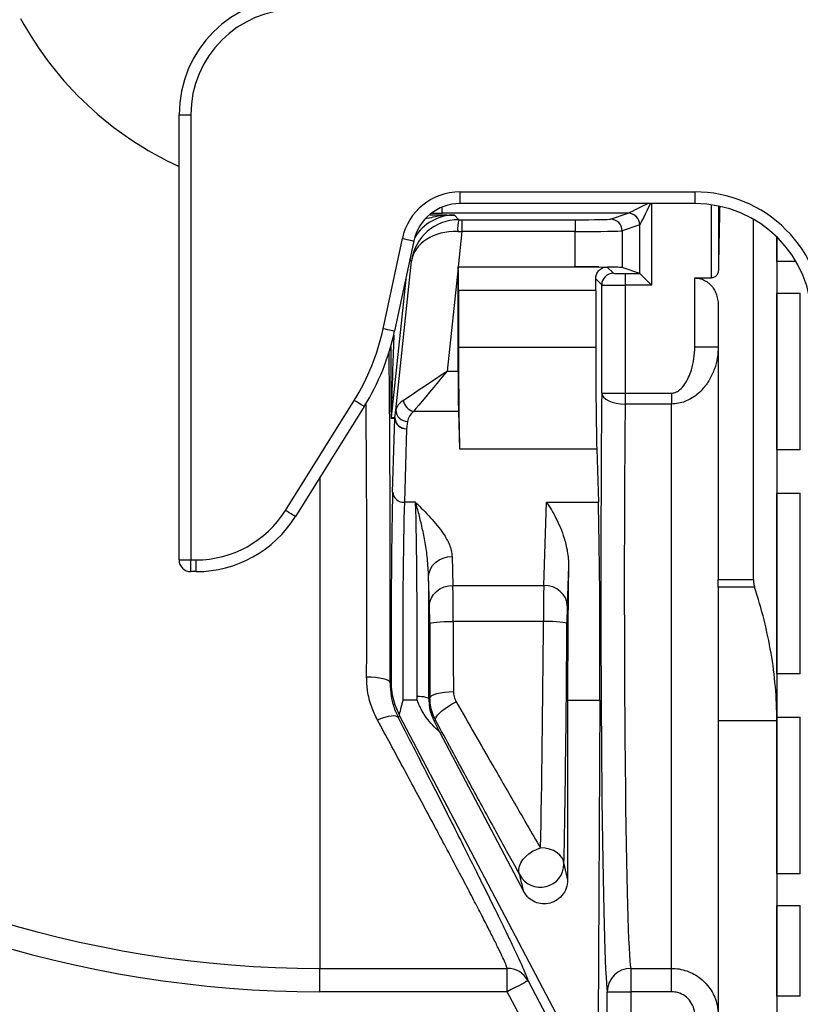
# Model space of a CAD drawing. Header units: millimetres. Extents: x 1536 to 5315, y 842 to 6038.
# Tile 3 of 18: x 2380 to 3046, y 1263 to 2103. Entities that reach past the tile are written whole.
import ezdxf

# ---------------------------------------------------------------- set-up
doc = ezdxf.new("R2010")
doc.units = ezdxf.units.MM
doc.header["$LTSCALE"] = 2

msp = doc.modelspace()

# ---------------------------------------------------------------- linework, layer by layer
at = {"color": 7, "linetype": 'Continuous', "lineweight": 25}
for p, q in [((2515.73, 2021.76), (2525.73, 2021.76)), ((2515.73, 1641.94), (2515.73, 2021.76)), ((2525.73, 2021.76), (2525.73, 1641.94)), ((2755.29, 1955.94), (2955.73, 1955.94)), ((2755.29, 1955.94), (2755.29, 1945.94)), ((2955.73, 1955.94), (2955.73, 1945.94)), ((2955.73, 1945.94), (2755.29, 1945.94)), ((2975.83, 1943.9), (2975.83, 1888.94)), ((2898.76, 1937.7), (2740.07, 1937.7)), ((2750.8, 1936.13), (2754.34, 1932.2)), ((2883.73, 1932.69), (2898.76, 1937.7)), ((3005.73, 1625.14), (3005.73, 1932.54)), ((2756.98, 1932.2), (2756.98, 1922.2)), ((2756.98, 1932.2), (2853.77, 1932.2)), ((2853.77, 1932.2), (2853.77, 1922.2)), ((2908.75, 1927.7), (2893.71, 1922.69)), ((2908.79, 1886.34), (2908.79, 1927.73)), ((2689.84, 1839.18), (2706.21, 1916.2)), ((2756.98, 1922.2), (2753.81, 1892.02)), ((2853.77, 1922.2), (2756.98, 1922.2)), ((2853.77, 1892.02), (2853.77, 1922.2)), ((2893.71, 1922.69), (2893.71, 1891.36)), ((3025.73, 1916.11), (3025.73, 1917.35)), ((3025.73, 1896.57), (3025.73, 1916.11)), ((3025.73, 1916.11), (3025.73, 1504.8)), ((2715.99, 1914.12), (2699.62, 1837.1)), ((2700.75, 1769.82), (2714.11, 1896.9)), ((2753.73, 1891.22), (2744.47, 1803.12)), ((2753.82, 1891.93), (2753.73, 1892.02)), ((2753.73, 1803.12), (2753.73, 1891.22)), ((2753.81, 1892.02), (2853.77, 1892.02)), ((2753.82, 1891.93), (2873.75, 1891.93)), ((2873.75, 1891.93), (2878.6, 1891.6)), ((2880.95, 1891.84), (2886.27, 1886.52)), ((2908.77, 1886.35), (2893.71, 1891.36)), ((3041.96, 1896.57), (3025.73, 1896.57)), ((2896.27, 1886.35), (2908.77, 1886.35)), ((2896.27, 1886.35), (2896.27, 1876.35)), ((2955.73, 1882.53), (2969.83, 1882.53)), ((2955.73, 1823.75), (2955.73, 1882.53)), ((2876.27, 1876.52), (2871.16, 1881.63)), ((2876.27, 1784.24), (2876.27, 1876.52)), ((2896.27, 1876.35), (2896.27, 1784.24)), ((2918.77, 1876.35), (2896.27, 1876.35)), ((2754.16, 1871.93), (2754.16, 1823.33)), ((2871.21, 1871.93), (2754.16, 1871.93)), ((2871.21, 1871.93), (2871.21, 1823.33)), ((3025.73, 1869.51), (3045.73, 1869.51)), ((3025.73, 1735.88), (3025.73, 1869.51)), ((3045.73, 1735.88), (3045.73, 1869.51)), ((2975.73, 1858.41), (2975.73, 1625.14)), ((2754.16, 1823.33), (2871.21, 1823.33)), ((2955.73, 1823.75), (2975.73, 1823.75)), ((2744.47, 1803.12), (2753.73, 1803.12)), ((2876.27, 1784.24), (2896.27, 1784.24)), ((2896.27, 1784.24), (2896.27, 1774.96)), ((2896.27, 1784.24), (2935.73, 1784.24)), ((2935.73, 1784.24), (2935.73, 1774.96)), ((2606.47, 1684.16), (2665.14, 1778.06)), ((2673.62, 1772.76), (2614.95, 1678.87)), ((2935.73, 1774.96), (2896.27, 1774.96)), ((2935.73, 1293.42), (2935.73, 1774.96)), ((2699.9, 1763.57), (2700.75, 1769.82)), ((2754.07, 1768.48), (2715.61, 1768.48)), ((2754.07, 1768.48), (2755.03, 1736.72)), ((2699.85, 1762.53), (2696.62, 1762.7)), ((2696.67, 1763.74), (2699.9, 1763.57)), ((2697.95, 1699.73), (2699.85, 1762.53)), ((2710.7, 1760.12), (2709.85, 1753.87)), ((2709.85, 1753.87), (2707.95, 1691.07)), ((2755.03, 1736.72), (2872.08, 1736.72)), ((2872.08, 1736.72), (2873.46, 1691.07)), ((3045.73, 1735.88), (3025.73, 1735.88)), ((3025.73, 1698.92), (3045.73, 1698.92)), ((3025.73, 1544.61), (3025.73, 1698.92)), ((3045.73, 1544.61), (3045.73, 1698.92)), ((2717.5, 1691.07), (2707.95, 1691.07)), ((2826.84, 1620.23), (2829.23, 1691.07)), ((2829.23, 1691.07), (2873.46, 1691.07)), ((2515.73, 1641.94), (2525.73, 1641.94)), ((2525.73, 1641.94), (2530.29, 1641.94)), ((2525.73, 1631.94), (2525.73, 1641.94)), ((2530.29, 1631.94), (2530.29, 1641.94)), ((2748.64, 1644.84), (2749.38, 1620.23)), ((2530.29, 1631.94), (2525.73, 1631.94)), ((2847.98, 1636.49), (2846.84, 1602.82)), ((2729.39, 1602.91), (2728.64, 1627.52)), ((2975.73, 1625.14), (3005.73, 1625.14)), ((2975.73, 1618.64), (2975.73, 1625.14)), ((2749.38, 1620.23), (2826.84, 1620.23)), ((3006.75, 1618.64), (2975.73, 1618.64)), ((2975.73, 1618.64), (2975.73, 1504.8)), ((2826.61, 1589.5), (2749.56, 1589.5)), ((2695.74, 1537.11), (2696.59, 1537.79)), ((3045.73, 1544.61), (3025.73, 1544.61)), ((2718.93, 1522.34), (2706.65, 1522.34)), ((2718.93, 1522.34), (2718.82, 1525.66)), ((2728.82, 1523.29), (2729.77, 1524.02)), ((2847.21, 1522.34), (2847.21, 1368.76)), ((2847.21, 1522.34), (2874.68, 1522.34)), ((2874.68, 1522.34), (2873.4, 1248.17)), ((2704.09, 1508.52), (2702.77, 1507.36)), ((3020.97, 906.63), (2704.09, 1508.52)), ((2975.73, 1504.8), (3025.73, 1504.8)), ((2975.73, 1504.8), (2975.73, 1253.42)), ((3025.73, 1507.65), (3045.73, 1507.65)), ((3025.73, 1374.01), (3025.73, 1507.65)), ((3025.73, 1504.8), (3025.73, 1251.76)), ((3045.73, 1374.01), (3045.73, 1507.65)), ((2737.95, 1495.35), (2809.6, 1359.26)), ((2844.11, 1382.48), (2847.21, 1368.76)), ((3045.73, 1374.01), (3025.73, 1374.01)), ((3025.73, 1346.96), (3045.73, 1346.96)), ((3025.73, 1269.8), (3025.73, 1346.96)), ((3045.73, 1269.8), (3045.73, 1346.96)), ((2635.73, 1293.42), (2795.74, 1293.42)), ((2635.73, 1273.52), (2635.73, 1293.42)), ((2795.74, 1273.52), (2795.74, 1293.42)), ((2901.07, 1293.42), (2935.73, 1293.42)), ((2901.07, 1293.42), (2901.07, 1273.52)), ((2935.73, 1273.52), (2935.73, 1293.42)), ((2795.74, 1273.52), (2635.73, 1273.52)), ((2981.11, 921.28), (2795.74, 1273.52)), ((2881.07, 1250.99), (2881.07, 1273.52)), ((2881.07, 1273.52), (2901.07, 1273.52)), ((2901.07, 1273.52), (2901.07, 1250.99)), ((2935.73, 1273.52), (2901.07, 1273.52)), ((3045.73, 1269.8), (3025.73, 1269.8))]:
    msp.add_line(p, q, dxfattribs=at)
at = {"color": 8, "linetype": 'Continuous', "lineweight": 25}
for p, q in [((2740.07, 1937.7), (2740.07, 1942.95)), ((2918.77, 1945.94), (2918.77, 1876.35)), ((2969.83, 1882.53), (2969.83, 1944.94)), ((3025.73, 1916.11), (3026.97, 1916.11)), ((2714.11, 1896.9), (2712.67, 1898.5)), ((2709.05, 1881.47), (2696.67, 1763.74)), ((2635.73, 1712.12), (2635.73, 1293.42))]:
    msp.add_line(p, q, dxfattribs=at)
at = {"color": 8, "linetype": 'Continuous', "lineweight": 25, "flags": 128}
for points in [[(2898.8, 1937.71), (2899.35, 1937.99), (2900.61, 1938.62), (2902.51, 1939.57), (2905, 1940.81), (2907.99, 1942.31), (2911.36, 1943.99), (2915, 1945.81), (2915.26, 1945.94)], [(2917.89, 1945.94), (2916.88, 1943.92), (2915.07, 1940.29), (2913.38, 1936.92), (2911.89, 1933.93), (2910.64, 1931.44), (2909.69, 1929.54), (2909.06, 1928.28), (2908.79, 1927.73)]]:
    msp.add_lwpolyline(points, dxfattribs=at)
at = {"color": 7, "linetype": 'Continuous', "lineweight": 25, "flags": 128}
for points in [[(2706.21, 1916.2), (2708.13, 1915.79), (2709.99, 1915.39), (2711.69, 1915.03), (2713.18, 1914.71), (2714.4, 1914.45), (2715.29, 1914.26), (2715.83, 1914.15), (2715.99, 1914.12)], [(2908.79, 1886.34), (2909.06, 1886.06), (2909.69, 1885.43), (2910.64, 1884.48), (2911.89, 1883.23), (2913.38, 1881.74), (2915.07, 1880.05), (2916.88, 1878.24), (2918.77, 1876.35)], [(2699.62, 1837.1), (2699.46, 1837.14), (2698.92, 1837.25), (2698.03, 1837.44), (2696.81, 1837.7), (2695.32, 1838.01), (2693.62, 1838.38), (2691.76, 1838.77), (2689.84, 1839.18)], [(2707, 1778.04), (2709.76, 1779.89), (2713, 1782.06), (2716.66, 1784.51), (2720.69, 1787.21), (2725.05, 1790.12), (2729.67, 1793.21), (2734.49, 1796.44), (2739.44, 1799.76), (2744.47, 1803.12)], [(2744.47, 1803.12), (2740.6, 1798.47), (2736.78, 1793.89), (2733.07, 1789.44), (2729.51, 1785.17), (2726.16, 1781.14), (2723.05, 1777.41), (2720.23, 1774.02), (2717.74, 1771.03), (2715.61, 1768.48)], [(2876.27, 1784.24), (2876.71, 1782.45), (2877.88, 1780.72), (2879.75, 1779.13), (2882.24, 1777.73), (2885.26, 1776.57), (2888.69, 1775.71), (2892.41, 1775.16), (2896.27, 1774.96)], [(2673.62, 1772.76), (2673.48, 1772.84), (2673.02, 1773.13), (2672.24, 1773.62), (2671.19, 1774.28), (2669.9, 1775.08), (2668.42, 1776.01), (2666.81, 1777.01), (2665.14, 1778.06)], [(2614.95, 1678.87), (2614.81, 1678.95), (2614.35, 1679.24), (2613.57, 1679.73), (2612.52, 1680.38), (2611.23, 1681.19), (2609.75, 1682.12), (2608.14, 1683.12), (2606.47, 1684.16)], [(2728.64, 1627.52), (2729.06, 1630.88), (2730.22, 1634.11), (2732.07, 1637.1), (2734.56, 1639.72), (2737.58, 1641.87), (2741.03, 1643.48), (2744.76, 1644.48), (2748.64, 1644.84)], [(2729.39, 1602.91), (2729.8, 1606.27), (2730.96, 1609.5), (2732.82, 1612.48), (2735.31, 1615.1), (2738.33, 1617.26), (2741.77, 1618.87), (2745.5, 1619.87), (2749.38, 1620.23)], [(2846.84, 1602.82), (2846.44, 1606.19), (2845.29, 1609.44), (2843.44, 1612.43), (2840.95, 1615.06), (2837.93, 1617.23), (2834.48, 1618.85), (2830.73, 1619.87), (2826.84, 1620.23)], [(2729.56, 1587.54), (2730, 1587.92), (2731.18, 1588.28), (2733.05, 1588.62), (2735.54, 1588.91), (2738.55, 1589.16), (2741.98, 1589.34), (2745.7, 1589.46), (2749.56, 1589.5)], [(2846.6, 1587.45), (2846.17, 1587.83), (2844.99, 1588.2), (2843.12, 1588.55), (2840.63, 1588.85), (2837.62, 1589.11), (2834.19, 1589.31), (2830.47, 1589.44), (2826.61, 1589.5)], [(2695.74, 1537.11), (2695.3, 1538.04), (2694.12, 1538.94), (2692.25, 1539.77), (2689.76, 1540.5), (2686.75, 1541.1), (2683.32, 1541.55), (2679.6, 1541.84), (2675.74, 1541.94)], [(2729.77, 1524.02), (2730.22, 1525.1), (2731.39, 1526.14), (2733.26, 1527.1), (2735.75, 1527.94), (2738.76, 1528.64), (2742.2, 1529.16), (2745.91, 1529.49), (2749.77, 1529.61)], [(2718.82, 1525.66), (2720.75, 1525.61), (2722.6, 1525.47), (2724.32, 1525.25), (2725.83, 1524.95), (2727.07, 1524.6), (2728.01, 1524.19), (2728.59, 1523.75), (2728.82, 1523.29)], [(2734.51, 1505.28), (2734.41, 1506.39), (2734.94, 1507.78), (2736.08, 1509.42), (2737.78, 1511.24), (2740, 1513.19), (2742.64, 1515.18), (2745.62, 1517.16), (2748.83, 1519.06), (2752.16, 1520.79)], [(2702.77, 1507.36), (2701.93, 1508.16), (2700.59, 1508.66), (2698.78, 1508.85), (2696.56, 1508.71), (2693.99, 1508.26), (2691.16, 1507.51), (2688.15, 1506.47), (2685.04, 1505.18)], [(2734.51, 1505.28), (2733.54, 1504.51), (2733.38, 1504.38)], [(2806.45, 1373.2), (2805.7, 1375.49), (2805.6, 1378.03), (2806.16, 1380.73), (2807.35, 1383.49), (2809.13, 1386.22), (2811.44, 1388.82), (2814.19, 1391.2), (2817.3, 1393.28), (2820.65, 1394.97), (2824.12, 1396.23)], [(2844.11, 1382.48), (2843.7, 1385.13), (2842.54, 1387.68), (2840.68, 1390.05), (2838.19, 1392.12), (2835.17, 1393.84), (2831.73, 1395.12), (2828, 1395.93), (2824.12, 1396.23)], [(2813.44, 1282.83), (2813.04, 1282.62), (2811.99, 1282.06), (2810.33, 1281.19), (2808.13, 1280.03), (2805.46, 1278.63), (2802.43, 1277.04), (2799.15, 1275.31), (2795.74, 1273.52)], [(2813.44, 1282.83), (2832.07, 1247.43), (2906.58, 1105.84), (3006.52, 915.94)]]:
    msp.add_lwpolyline(points, dxfattribs=at)
at = {"color": 7, "linetype": 'Continuous', "lineweight": 25}
for centre, radius, start, end in [((2615.73, 2021.76), 100, 90, 180), ((2615.73, 2021.76), 90, 90, 180), ((2635.73, 2241.76), 290, 208.36263, 245.55666), ((2755.29, 1905.76), 50.18, 90, 168), ((2755.29, 1905.76), 40.18, 90, 168), ((2883.71, 1922.69), 10, 0.02599, 89.90412), ((2898.75, 1927.7), 10, 0.02599, 89.90412), ((2898.77, 1927.69), 10.02, 0.18327, 89.81656), ((2783.7, 1924.63), 30.31, 165.54204, 184.42635), ((2886.28, 1876.52), 10, 90.02005, 179.97927), ((2504.16, 1878.65), 189.82, 328, 348), ((2504.16, 1878.65), 199.82, 328, 348), ((2719.22, 1780.39), 12.45, 190.87068, 253.12907), ((2710.38, 1769.74), 9.63, 179.51188, 271.87814), ((2706.63, 1762.69), 10.01, 174.00786, 179.99846), ((2709.86, 1762.53), 10.01, 174.00748, 179.9985), ((2709.31, 1763.35), 9.5, 184.9798, 273.22455), ((2709.53, 1763.49), 9.63, 179.51176, 271.87826), ((2707.42, 1700.55), 9.5, 184.98019, 273.22416), ((2530.29, 1731.76), 89.82, 270, 328), ((2530.29, 1731.76), 99.82, 270, 328), ((2525.73, 1641.94), 10, 180, 270), ((2635.73, 2241.76), 948.35, 233.77783, 270), ((2635.73, 2241.76), 968.25, 233.77783, 270), ((2824.1, 1382.62), 20.01, 208.0888, 359.57302), ((2635.73, 2241.76), 1040, 245.1619, 275.03988), ((2635.73, 2241.76), 1050, 245.1619, 275.03988), ((2795.83, 1273.48), 19.94, 27.96079, 90.24734), ((2901.06, 1273.43), 19.99, 89.97789, 179.74272)]:
    msp.add_arc(centre, radius, start, end, dxfattribs=at)
for centre, major_axis, ratio, start_param, end_param in [((2955.73, 1845.92), (0, -110.02), 0.999848, 1.570796, 3.141593), ((2955.73, 1845.92), (0, 100.02), 0.999817, 4.712389, 6.283185), ((2980.79, 1621.76), (0, 390), 0.017455, 0.599913, 0.816091), ((2853.77, 1932.72), (30, 0), 0.017455, 4.712389, 6.230825), ((2898.74, 1947.7), (0, 10), 0.104816, 3.159046, 3.193953), ((2753.88, 1892.72), (38.12, 12.49), 0.982527, 1.247754, 2.713557), ((2757.04, 1932.72), (30.17, 0), 0.017359, 4.623023, 4.710564), ((2908.73, 1947.7), (0, 20), 0.052408, 3.159046, 3.193953), ((2753.88, 1892.72), (39.89, -3.05), 0.737925, 1.637455, 3.103257), ((2757.04, 1922.72), (40.11, -1.04), 0.013082, 4.623817, 4.711358), ((2853.77, 1922.72), (40, 0), 0.013091, 4.712389, 6.230825), ((2753.74, 1891.33), (40.22, 0), 0.017359, 1.568971, 1.571083), ((2754.42, 1897.86), (0.01, 382.73), 0.001824, 1.586042, 1.588154), ((2753.81, 1871.93), (0, 20), 0.017455, 4.712389, 6.265732), ((2853.77, 1891.33), (40, 0), 0.017455, 1.047695, 1.570796), ((2853.77, 1891.33), (40, 0), 0.017455, 0.05236, 0.823486), ((2896.27, 1886.52), (10, 0), 0.017455, 3.159046, 4.712389), ((2908.76, 1876.35), (0, 10), 0.052408, 6.230825, 6.265732), ((2870.86, 1871.93), (0, 20), 0.017455, 4.712389, 5.21871), ((2896.27, 1876.52), (20, 0), 0.008728, 3.159046, 4.712389), ((2755.91, 1823.33), (0, 100), 0.017455, 1.570796, 2.617994), ((2872.95, 1823.33), (0, 100), 0.017455, 1.570796, 2.617994), ((2754.42, 1803.12), (0, 40), 0.017455, 1.570796, 2.617994), ((2881.68, 1621.76), (0, 350), 0.017455, 1.08803, 3.041425), ((2740.82, 1768.48), (40.15, -0.32), 0.432091, 2.576065, 3.08221), ((2901.68, 1621.76), (0, 330), 0.018513, 1.08803, 3.041425), ((2740.82, 1759.82), (30.21, 1.55), 0.571093, 2.52844, 3.034585), ((2699.35, 1561.17), (0, 160), 0.017455, 0.523599, 1.717389), ((2709.35, 1561.17), (0, 150), 0.018619, 0.523599, 1.832596), ((2716.1, 1561.17), (0, 150), 0.018619, 4.473431, 5.759587), ((2872.15, 1561.17), (0, 150), 0.017455, 4.45059, 5.759587), ((2849.82, 1561.17), (0.68, 150), 0.01686, 1.044781, 1.832672), ((2726.1, 1561.17), (0, 160), 0.017455, 4.473431, 5.14003), ((2749.21, 1585.59), (0, 40), 0.008728, 4.810318, 5.759587), ((2826.93, 1585.59), (0.09, 40), 0.00843, 0.523618, 1.472886), ((2729.21, 1585.59), (0, 20), 0.017455, 4.810318, 5.759587), ((2846.93, 1585.5), (0.09, 20), 0.01686, 0.523675, 1.472944), ((2755.64, 1621.76), (0, 330), 0.018513, 1.668725, 1.853814), ((2820.89, 1621.76), (1.58, 330), 0.017882, 3.960032, 4.614546), ((2735.64, 1621.76), (0, 350), 0.017455, 1.668725, 1.853814), ((2840.89, 1621.67), (1.58, 350), 0.01686, 3.960022, 4.614536)]:
    msp.add_ellipse(centre, major_axis=major_axis, ratio=ratio, start_param=start_param, end_param=end_param, dxfattribs=at)
at = {"color": 8, "linetype": 'Continuous', "lineweight": 25}
for centre, major_axis, ratio, start_param, end_param in [((2750.82, 1896.12), (-26.78, 29.74), 0.999449, 5.550284, 6.569091), ((2740.17, 1938.05), (20.71, 0), 0.01686, 4.251288, 4.70787), ((2706.62, 2049.74), (9.95, 286), 0.001223, 2.426659, 3.141603), ((2696.63, 2049.74), (0.01, 287.05), 0.001824, 2.47715, 3.141497), ((2689.81, 1621.76), (0, 350), 0.017455, 4.468086, 5.31088), ((2669.81, 1621.76), (0, 330), 0.018513, 4.468086, 5.19654)]:
    msp.add_ellipse(centre, major_axis=major_axis, ratio=ratio, start_param=start_param, end_param=end_param, dxfattribs=at)
for points, knots in [([(2750.8, 1936.13), (2750.78, 1936.13), (2747.68, 1936.16), (2741.49, 1935.82), (2733.2, 1934.58), (2727.98, 1933.35), (2725.82, 1932.84)], [0, 0, 0, 0, 0.0020427, 0.3709795, 0.7401217, 1, 1, 1, 1]), ([(2729.87, 1936.45), (2730.74, 1936.44), (2735.08, 1936.39), (2741.95, 1936.28), (2747.86, 1936.18), (2750.79, 1936.13), (2750.8, 1936.13)], [0, 0, 0, 0, 0.111476, 0.554538, 0.998243, 1, 1, 1, 1])]:
    msp.add_open_spline(points, degree=3, knots=knots, dxfattribs=at)
at = {"color": 7, "linetype": 'Continuous', "lineweight": 25}
for points, knots in [([(2871.16, 1881.63), (2871.15, 1882.35), (2871.22, 1883.03), (2871.47, 1884.32), (2871.65, 1884.93), (2872.1, 1886.08), (2872.36, 1886.61), (2872.96, 1887.59), (2873.29, 1888.04), (2873.99, 1888.86), (2874.37, 1889.24), (2875.15, 1889.91), (2875.56, 1890.2), (2876.81, 1890.98), (2877.69, 1891.35), (2878.6, 1891.6)], [0, 0, 0, 0, 0.125, 0.125, 0.25, 0.25, 0.375, 0.375, 0.5, 0.5, 0.625, 0.625, 0.75, 0.75, 1, 1, 1, 1]), ([(2955.73, 1882.53), (2957.44, 1882.39), (2960.86, 1882.09), (2964.89, 1880.19), (2967.87, 1878.01), (2970.42, 1875.39), (2972.65, 1872.06), (2974.42, 1867.86), (2975.53, 1863.29), (2975.66, 1860.04), (2975.73, 1858.41)], [0, 0, 0, 0, 0.125333, 0.250021, 0.340052, 0.430231, 0.564173, 0.698353, 0.849127, 1, 1, 1, 1]), ([(2975.83, 1888.94), (2975.69, 1887.92), (2975.45, 1886.22), (2974, 1884.25), (2972.5, 1883.14), (2971.08, 1882.61), (2970.2, 1882.55), (2969.83, 1882.53)], [0, 0, 0, 0, 0.361767, 0.599398, 0.771293, 0.904559, 1, 1, 1, 1]), ([(2975.73, 1823.75), (2975.57, 1820.6), (2975.26, 1814.21), (2972.74, 1804.75), (2968.57, 1795.56), (2963.26, 1788.25), (2957.57, 1782.88), (2952.53, 1779.42), (2947.25, 1776.95), (2941.74, 1775.3), (2937.8, 1775.08), (2935.73, 1774.96)], [0, 0, 0, 0, 0.138889, 0.281372, 0.427417, 0.578927, 0.669238, 0.761771, 0.836835, 0.913945, 1, 1, 1, 1]), ([(2935.73, 1784.24), (2936.86, 1784.37), (2939.41, 1784.66), (2943.6, 1787.32), (2947.44, 1791.84), (2950.63, 1797.76), (2953.29, 1805), (2955.29, 1813.72), (2955.58, 1820.38), (2955.73, 1823.75)], [0, 0, 0, 0, 0.071057, 0.159821, 0.303493, 0.440516, 0.580879, 0.788083, 1, 1, 1, 1]), ([(2717.5, 1691.07), (2717.52, 1691.05), (2721.86, 1686.71), (2728.34, 1680.19), (2736.12, 1671.3), (2740.71, 1665.21), (2744.1, 1659.73), (2746.45, 1654.87), (2748.16, 1649.9), (2748.48, 1646.53), (2748.64, 1644.84)], [0, 0, 0, 0, 0.0010371, 0.2961892, 0.4443022, 0.5923653, 0.6932127, 0.7940345, 0.8970477, 1, 1, 1, 1]), ([(2728.64, 1627.52), (2728.38, 1632.73), (2727.86, 1642.81), (2725.71, 1656.7), (2723.22, 1669.41), (2720.45, 1680.98), (2718.49, 1687.86), (2717.51, 1691.05), (2717.5, 1691.07)], [0, 0, 0, 0, 0.208257, 0.403249, 0.598226, 0.798546, 0.998853, 1, 1, 1, 1]), ([(2829.23, 1691.07), (2829.25, 1691.05), (2830.63, 1689.07), (2833.38, 1684.85), (2837.38, 1677.68), (2841.11, 1669.65), (2844.54, 1660.23), (2846.75, 1651.2), (2847.87, 1643), (2847.94, 1638.66), (2847.98, 1636.49)], [0, 0, 0, 0, 0.001356, 0.156013, 0.310659, 0.469365, 0.628022, 0.811927, 0.905984, 1, 1, 1, 1]), ([(3005.73, 1625.14), (3005.73, 1624.01), (3005.81, 1622.91), (3006.16, 1620.74), (3006.42, 1619.67), (3006.75, 1618.64)], [0, 0, 0, 0, 0.5, 0.5, 1, 1, 1, 1]), ([(3025.73, 1504.8), (3025.73, 1524.26), (3024.01, 1543.46), (3017.54, 1581.38), (3012.78, 1600.11), (3006.75, 1618.64)], [0, 0, 0, 0, 0.5, 0.5, 1, 1, 1, 1]), ([(2685.04, 1505.18), (2683.16, 1509.08), (2679.37, 1516.99), (2676.28, 1529.48), (2675.91, 1537.97), (2675.74, 1541.94)], [0, 0, 0, 0, 0.3413337, 0.6921037, 1, 1, 1, 1]), ([(2696.59, 1537.79), (2696.59, 1537.77), (2696.62, 1534.83), (2697.11, 1528.99), (2699.09, 1519.66), (2701.86, 1513.37), (2703.43, 1509.82)], [0, 0, 0, 0, 0.002158, 0.30197, 0.606288, 1, 1, 1, 1]), ([(2695.74, 1537.11), (2695.92, 1533.28), (2696.28, 1525.52), (2698.98, 1515.56), (2701.67, 1509.72), (2702.77, 1507.36)], [0, 0, 0, 0, 0.365795, 0.742688, 1, 1, 1, 1]), ([(2749.77, 1529.61), (2749.78, 1528.06), (2749.99, 1526.54), (2750.59, 1524.33), (2750.84, 1523.59), (2751.43, 1522.16), (2751.78, 1521.47), (2752.16, 1520.79)], [0, 0, 0, 0, 0.5, 0.5, 0.75, 0.75, 1, 1, 1, 1]), ([(2706.65, 1522.34), (2706.64, 1522.31), (2705.55, 1518.14), (2704.48, 1513.97), (2703.43, 1509.82)], [0, 0, 0, 0, 0.008204, 1, 1, 1, 1]), ([(2737.95, 1495.35), (2735.79, 1497.16), (2733.76, 1499.09), (2729.98, 1503.16), (2728.22, 1505.31), (2725.79, 1508.7), (2725.02, 1509.86), (2723.55, 1512.24), (2722.86, 1513.45), (2721.57, 1515.92), (2720.97, 1517.17), (2720.14, 1519.09), (2719.88, 1519.73), (2719.51, 1520.71), (2719.39, 1521.03), (2719.15, 1521.69), (2719.04, 1522.02), (2718.93, 1522.34)], [0, 0, 0, 0, 0.25, 0.25, 0.5, 0.5, 0.625, 0.625, 0.75, 0.75, 0.875, 0.875, 0.9375, 0.9375, 0.96875, 0.96875, 1, 1, 1, 1]), ([(2728.82, 1523.29), (2728.94, 1520.83), (2729.18, 1515.83), (2730.95, 1509.5), (2732.69, 1505.84), (2733.38, 1504.38)], [0, 0, 0, 0, 0.367919, 0.748311, 1, 1, 1, 1]), ([(2734.51, 1505.28), (2733.55, 1507.31), (2731.61, 1511.41), (2730.07, 1517.79), (2729.87, 1522.06), (2729.77, 1524.02)], [0, 0, 0, 0, 0.343568, 0.697099, 1, 1, 1, 1]), ([(2752.16, 1520.79), (2757.42, 1511.61), (2767.94, 1493.26), (2781.62, 1469.49), (2793.37, 1449.14), (2803.27, 1432.05), (2813.63, 1414.2), (2820.38, 1402.63), (2824.12, 1396.23)], [0, 0, 0, 0, 0.203962, 0.407913, 0.547652, 0.687502, 0.827229, 1, 1, 1, 1]), ([(2795.74, 1293.42), (2795.38, 1294.46), (2794.65, 1296.56), (2792.15, 1302.16), (2788.7, 1309.44), (2784.22, 1318.51), (2778.76, 1329.27), (2772.42, 1341.58), (2765.26, 1355.3), (2757.21, 1370.63), (2748.26, 1387.56), (2738.43, 1406.04), (2728, 1425.56), (2717.38, 1445.34), (2706.69, 1465.19), (2696.04, 1484.9), (2688.7, 1498.42), (2685.04, 1505.18)], [0, 0, 0, 0, 0.0661341, 0.1325212, 0.1989208, 0.2650718, 0.3310117, 0.3971629, 0.4633354, 0.5293041, 0.5993104, 0.6695171, 0.7397446, 0.8097796, 0.8731635, 0.9366107, 1, 1, 1, 1]), ([(2702.77, 1507.36), (2706.56, 1499.94), (2714.16, 1485.08), (2725.17, 1463.46), (2735.85, 1442.44), (2746.08, 1422.21), (2755.84, 1402.85), (2765.06, 1384.48), (2773.69, 1367.17), (2781.68, 1351.06), (2788.92, 1336.34), (2795.16, 1323.54), (2800.39, 1312.63), (2804.69, 1303.48), (2808.22, 1295.76), (2810.91, 1289.6), (2812.67, 1285.25), (2813.2, 1283.58), (2813.44, 1282.83)], [0, 0, 0, 0, 0.065215, 0.130645, 0.196133, 0.261532, 0.326721, 0.392222, 0.458003, 0.523854, 0.589587, 0.655047, 0.714348, 0.773905, 0.833537, 0.893069, 0.952349, 1, 1, 1, 1]), ([(2733.38, 1504.38), (2733.39, 1504.37), (2734.89, 1501.4), (2736.42, 1498.37), (2737.95, 1495.35)], [0, 0, 0, 0, 0.0043423, 1, 1, 1, 1]), ([(2806.45, 1373.2), (2803.56, 1378.46), (2797.77, 1388.97), (2788.63, 1405.65), (2779.11, 1423.07), (2769.19, 1441.27), (2758.92, 1460.17), (2747.39, 1481.43), (2739.16, 1496.68), (2734.51, 1505.28)], [0, 0, 0, 0, 0.134613, 0.269343, 0.403966, 0.542635, 0.681417, 0.820094, 1, 1, 1, 1]), ([(2809.6, 1359.26), (2809.38, 1360.23), (2808.33, 1364.86), (2807.28, 1369.52), (2806.45, 1373.2)], [0, 0, 0, 0, 0.2103449, 1, 1, 1, 1]), ([(2847.21, 1368.76), (2846.97, 1366.36), (2846.49, 1361.57), (2842.73, 1355.24), (2837.27, 1350.66), (2830.75, 1348.34), (2824.1, 1348.32), (2817.94, 1350.43), (2812.83, 1354.18), (2810.65, 1357.61), (2809.6, 1359.26)], [0, 0, 0, 0, 0.137146, 0.274441, 0.40722, 0.532458, 0.651868, 0.769509, 0.889691, 1, 1, 1, 1]), ([(2935.73, 1293.42), (2937.94, 1293.31), (2942.43, 1293.09), (2948.95, 1291.36), (2955.16, 1288.6), (2960.76, 1284.86), (2965.7, 1280.2), (2969.75, 1274.82), (2972.85, 1268.78), (2975.2, 1261.64), (2975.54, 1256.39), (2975.73, 1253.42)], [0, 0, 0, 0, 0.105697, 0.214456, 0.320156, 0.428918, 0.534689, 0.643522, 0.749405, 0.858354, 1, 1, 1, 1]), ([(2952.57, 1242.59), (2953.6, 1244.61), (2955.15, 1247.63), (2955.93, 1253.22), (2955.37, 1258.91), (2952.43, 1265.16), (2947.61, 1270.04), (2941.76, 1273.01), (2937.62, 1273.36), (2935.73, 1273.52)], [0, 0, 0, 0, 0.15822, 0.235071, 0.39351, 0.551954, 0.710168, 0.867717, 1, 1, 1, 1])]:
    msp.add_open_spline(points, degree=3, knots=knots, dxfattribs=at)
for points in [[(2878.6, 1891.6), (2879.39, 1891.78), (2880.19, 1891.85), (2880.95, 1891.84)], [(2703.43, 1509.82), (2703.64, 1509.39), (2703.87, 1508.95), (2704.09, 1508.52)]]:
    msp.add_open_spline(points, degree=3, dxfattribs=at)

doc.saveas('drawing.dxf')
